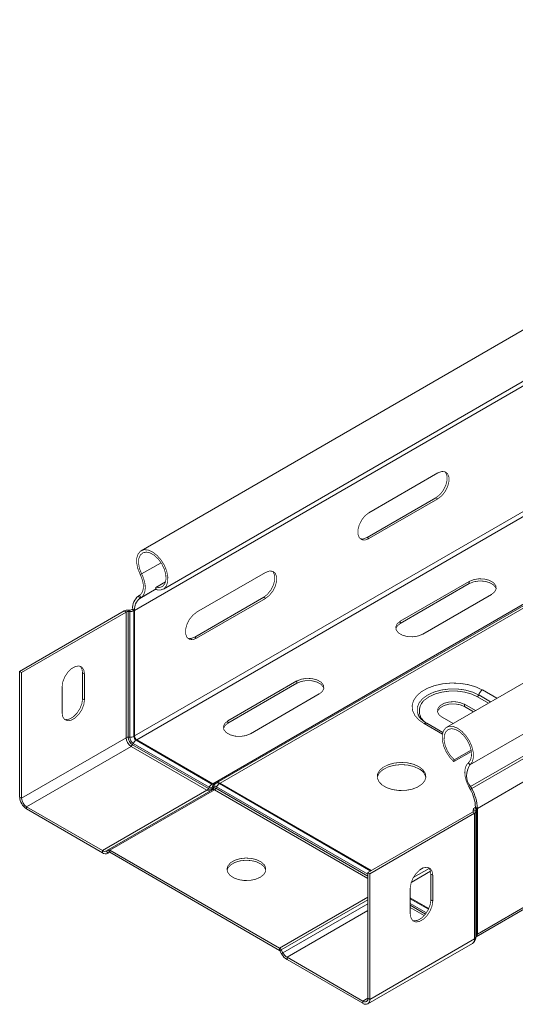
# Model space of a CAD drawing. Header units: millimetres. Extents: x 268 to 1703, y -1326 to 670.
# Tile 17 of 30: x 269 to 371, y 108 to 310. Entities that reach past the tile are written whole.
import ezdxf

# ---------------------------------------------------------------- set-up
doc = ezdxf.new("R2010")
doc.units = ezdxf.units.MM
doc.linetypes.add('K5LT32768', pattern=[0])
doc.linetypes.add('K5LT32769', pattern=[0])

msp = doc.modelspace()

# ---------------------------------------------------------------- linework, layer by layer
at = {"color": 7, "linetype": 'K5LT32768', "lineweight": 15}
for p, q in [((483.62, 310.1), (294.11, 200.7)), ((298.66, 192.82), (488.17, 302.22)), ((546.25, 273.88), (356.8, 164.51)), ((361.55, 156.77), (551.05, 266.17)), ((309.59, 153.11), (499.05, 262.48)), ((310.32, 153.03), (499.82, 262.43)), ((308.78, 152.94), (498.28, 262.34)), ((363.09, 147.88), (552.59, 257.27)), ((362.84, 121.57), (552.34, 230.97)), ((363.09, 122.12), (552.59, 231.52)), ((354.99, 216.64), (340.85, 208.48)), ((340.46, 203.4), (354.6, 211.56)), ((340.85, 203.17), (354.99, 211.34)), ((354.6, 211.56), (354.99, 211.34)), ((340.46, 203.4), (340.85, 203.17)), ((293.91, 195.82), (294.21, 195.93)), ((319.63, 196.23), (305.49, 188.07)), ((297.12, 193.18), (299.12, 194.34)), ((361.42, 194.4), (347.28, 186.23)), ((361.42, 193.95), (347.28, 185.78)), ((361.42, 193.95), (361.42, 194.4)), ((297.22, 192.69), (297.12, 193.18)), ((351.88, 183.58), (366.02, 191.74)), ((293.79, 191.55), (293.54, 191.4)), ((293.54, 191.4), (293.82, 190.93)), ((293.79, 191.55), (294.07, 191.08)), ((294.07, 191.08), (293.82, 190.93)), ((305.1, 182.99), (319.25, 191.15)), ((305.49, 182.76), (319.63, 190.93)), ((319.25, 191.15), (319.63, 190.93)), ((290.64, 188.35), (269.18, 175.96)), ((291.03, 188.12), (269.57, 175.74)), ((291.03, 188.12), (290.64, 188.35)), ((291.03, 188.12), (291.03, 162.37)), ((291.45, 188.21), (291.48, 188.53)), ((291.45, 188.21), (291.45, 162.46)), ((291.78, 188.2), (291.45, 188.21)), ((291.81, 188.52), (291.48, 188.53)), ((291.78, 188.2), (291.81, 188.52)), ((291.78, 188.2), (291.78, 162.45)), ((292.37, 188.7), (292.23, 188.61)), ((292.62, 188.39), (292.23, 188.61)), ((292.37, 188.7), (292.76, 188.47)), ((292.76, 188.47), (292.62, 188.39)), ((292.62, 188.39), (292.62, 162.64)), ((292.76, 188.47), (292.76, 162.72)), ((347.28, 185.78), (347.28, 186.23)), ((305.1, 182.99), (305.49, 182.76)), ((269.57, 175.74), (269.18, 175.96)), ((269.18, 175.96), (269.18, 150.21)), ((269.57, 175.74), (269.57, 149.98)), ((282.48, 175.44), (282.09, 175.66)), ((282.09, 170.35), (282.09, 175.66)), ((282.48, 175.44), (282.48, 170.13)), ((326.07, 173.99), (311.92, 165.82)), ((326.07, 173.54), (326.07, 173.99)), ((277.88, 167.48), (277.88, 172.78)), ((326.07, 173.54), (311.92, 165.37)), ((282.48, 170.13), (282.09, 170.35)), ((316.52, 163.17), (330.66, 171.33)), ((362.68, 167.91), (360.43, 169.21)), ((360.43, 168.76), (360.43, 169.21)), ((360.43, 168.76), (362.3, 167.68)), ((311.92, 165.37), (311.92, 165.82)), ((355.84, 166.56), (358.09, 165.26)), ((355.99, 163.41), (352.71, 165.31)), ((291.03, 162.37), (269.57, 149.98)), ((291.78, 162.45), (291.45, 162.46)), ((292.76, 162.72), (292.62, 162.64)), ((293.22, 161.92), (293.08, 161.84)), ((293.08, 161.84), (308.64, 152.86)), ((293.22, 161.92), (308.78, 152.94)), ((292.05, 160.59), (270.6, 148.21)), ((292.05, 160.59), (307.61, 151.61)), ((292.5, 161.2), (292.34, 160.91)), ((292.34, 160.91), (307.9, 151.93)), ((292.5, 161.2), (308.06, 152.22)), ((358.24, 157.46), (361.86, 159.55)), ((358.34, 157.84), (361.8, 159.84)), ((358.24, 157.46), (358.34, 157.84)), ((361.55, 156.77), (361.25, 157.23)), ((307.61, 151.61), (286.15, 139.23)), ((308.82, 151.74), (287.36, 139.35)), ((309.14, 151.7), (287.69, 139.32)), ((308.06, 152.22), (307.9, 151.93)), ((308.78, 152.94), (308.64, 152.86)), ((308.69, 152.16), (308.66, 151.85)), ((308.66, 151.85), (309.02, 152.06)), ((308.69, 152.16), (309.05, 152.37)), ((309.05, 152.37), (309.02, 152.06)), ((309.09, 152.81), (309.45, 153.02)), ((309.59, 152.32), (309.43, 152.02)), ((309.59, 153.11), (309.45, 153.02)), ((310.32, 153.03), (310.17, 152.95)), ((310.32, 153.03), (341.35, 135.12)), ((361.68, 152.36), (361.39, 152.21)), ((361.64, 151.78), (361.39, 152.21)), ((361.92, 151.92), (361.64, 151.78)), ((361.92, 151.92), (361.68, 152.36)), ((269.57, 149.98), (269.18, 150.21)), ((270.6, 148.21), (286.15, 139.23)), ((270.6, 148.21), (270.6, 147.76)), ((270.6, 147.76), (286.15, 138.78)), ((362.23, 147.57), (362.23, 147.23)), ((362.23, 147.53), (362.78, 147.55)), ((362.23, 147.53), (362.25, 147.34)), ((362.25, 147.34), (362.8, 147.36)), ((362.7, 148.1), (362.55, 148.02)), ((362.55, 148.02), (362.94, 147.79)), ((363.09, 147.88), (362.7, 148.1)), ((362.78, 147.55), (362.8, 147.36)), ((363.09, 147.88), (362.94, 147.79)), ((362.94, 122.04), (362.94, 147.79)), ((363.09, 122.12), (363.09, 147.88)), ((362.09, 147.1), (340.63, 134.71)), ((362.48, 146.87), (341.02, 134.49)), ((362.09, 147.1), (362.48, 146.87)), ((362.48, 121.12), (362.48, 146.87)), ((362.8, 121.57), (362.8, 147.32)), ((287, 139.14), (287.36, 139.35)), ((287.36, 139.35), (287.64, 138.87)), ((287.69, 139.32), (287.69, 138.87)), ((287.69, 139.32), (322.52, 119.21)), ((286.15, 139.23), (286.15, 138.78)), ((287, 139.14), (287.28, 138.67)), ((287.64, 138.88), (287.28, 138.67)), ((287.28, 138.67), (287.64, 138.87)), ((287.69, 138.87), (322.52, 118.76)), ((340.63, 134.71), (341.02, 134.49)), ((340.63, 108.96), (340.63, 134.71)), ((341.02, 108.73), (341.02, 134.49)), ((353.93, 134.19), (353.54, 134.41)), ((353.54, 129.1), (353.54, 134.41)), ((353.93, 128.88), (353.93, 134.19)), ((349.33, 131.53), (349.33, 126.23)), ((349.33, 129.53), (353.12, 127.34)), ((353.93, 128.88), (353.54, 129.1)), ((362.48, 121.12), (341.02, 108.73)), ((362.8, 121.55), (362.84, 121.57)), ((363.09, 122.12), (362.94, 122.04)), ((322.52, 119.21), (322.52, 118.76)), ((340.61, 107.82), (362.07, 120.2)), ((322.84, 118.87), (322.57, 118.71)), ((322.57, 118.71), (322.93, 118.08)), ((322.84, 118.87), (323.2, 118.24)), ((323.2, 118.24), (322.93, 118.08)), ((324.05, 117.35), (339.61, 108.37)), ((324.05, 117.35), (324.05, 116.9)), ((324.05, 116.9), (339.61, 107.92)), ((339.61, 108.37), (339.61, 107.92)), ((340.63, 108.96), (341.02, 108.73))]:
    msp.add_line(p, q, dxfattribs=at)
at = {"color": 8, "linetype": 'K5LT32769', "lineweight": 15, "true_color": 0x808080}
for p, q in [((361.68, 152.36), (551.13, 261.73)), ((361.92, 151.92), (551.38, 261.3)), ((292.76, 188.47), (378.04, 237.7)), ((292.76, 162.72), (376.59, 211.11)), ((293.22, 161.92), (377.18, 210.39)), ((294.21, 195.93), (298.19, 198.23)), ((293.82, 190.93), (297.18, 192.87)), ((294.07, 191.08), (297.18, 192.88)), ((364.11, 172.15), (367.07, 170.44)), ((365.36, 169.45), (363.11, 170.75)), ((363.37, 171.12), (365.81, 169.72)), ((355.91, 163.09), (352.16, 165.25)), ((309.14, 151.7), (340.63, 133.53)), ((309.43, 152.02), (340.63, 134.01)), ((309.59, 152.32), (340.63, 134.4)), ((310.17, 152.95), (341.2, 135.04)), ((362.23, 147.24), (362.23, 147.53)), ((362.25, 147.3), (362.25, 147.34)), ((349.94, 133.68), (353.22, 135.57)), ((351.31, 135.31), (351.95, 135.67)), ((349.52, 132.7), (353.48, 134.99)), ((340.63, 129.67), (322.52, 119.21)), ((349.33, 129.36), (353.06, 127.21)), ((340.63, 129.14), (322.84, 118.87)), ((340.63, 128.31), (323.2, 118.24)), ((349.33, 128.4), (352.64, 126.48)), ((349.33, 128.01), (352.45, 126.21)), ((349.33, 127.53), (352.17, 125.89)), ((340.63, 126.92), (324.05, 117.35)), ((340.63, 108.96), (339.61, 108.37))]:
    msp.add_line(p, q, dxfattribs=at)
at = {"color": 7, "linetype": 'K5LT32768', "const_width": 0.15}
for points in [[(354.6, 211.56), (355.39, 212.18), (356.08, 213.04), (356.59, 214.04), (356.86, 215.06), (356.86, 215.98), (356.59, 216.69), (356.41, 216.9)], [(354.99, 211.34), (355.78, 211.95), (356.47, 212.81), (356.98, 213.81), (357.25, 214.84), (357.25, 215.76), (356.98, 216.47), (356.47, 216.88), (355.78, 216.94), (354.99, 216.64)], [(340.85, 208.48), (340.06, 207.87), (339.37, 207.01), (338.86, 206.01), (338.58, 204.98), (338.58, 204.06), (338.86, 203.35), (339.37, 202.94), (340.06, 202.88), (340.85, 203.17)], [(339.04, 203.14), (339.67, 203.1), (340.46, 203.4)], [(297.22, 192.69), (298.06, 192.62), (298.77, 192.89), (299.28, 193.47), (299.56, 194.31), (299.58, 195.36), (299.34, 196.52), (298.87, 197.7), (298.19, 198.8), (297.36, 199.73), (296.46, 200.43), (295.55, 200.83), (294.71, 200.9), (294, 200.63), (293.49, 200.05), (293.21, 199.2), (293.19, 198.15), (293.43, 196.99), (293.91, 195.82)], [(297.12, 193.18), (297.9, 193.13), (298.54, 193.4), (298.99, 193.98), (299.2, 194.81), (299.16, 195.82), (298.86, 196.91), (298.34, 197.99), (297.64, 198.96), (296.83, 199.73), (295.98, 200.23), (295.16, 200.41), (294.46, 200.26), (293.93, 199.79), (293.62, 199.05), (293.57, 198.1), (293.77, 197.03), (294.21, 195.93)], [(293.91, 195.82), (294.2, 195.16), (294.41, 194.5), (294.53, 193.85), (294.56, 193.24), (294.5, 192.69), (294.34, 192.22), (294.1, 191.83), (293.79, 191.55)], [(294.21, 195.93), (294.54, 195.18), (294.78, 194.43), (294.92, 193.7), (294.95, 193.01), (294.88, 192.38), (294.7, 191.84), (294.43, 191.4), (294.07, 191.08)], [(319.25, 191.15), (320.03, 191.77), (320.72, 192.63), (321.24, 193.63), (321.51, 194.65), (321.51, 195.57), (321.24, 196.28), (321.05, 196.49)], [(319.63, 190.93), (320.42, 191.54), (321.11, 192.4), (321.62, 193.4), (321.9, 194.43), (321.9, 195.35), (321.62, 196.06), (321.11, 196.47), (320.42, 196.53), (319.63, 196.23)], [(366.02, 191.74), (366.66, 192.28), (366.96, 192.91), (366.86, 193.56), (366.38, 194.15), (365.58, 194.61), (364.56, 194.88), (363.44, 194.94), (362.35, 194.77), (361.42, 194.4)], [(366.95, 192.85), (366.86, 193.11), (366.38, 193.7), (365.58, 194.16), (364.56, 194.43), (363.44, 194.49), (362.35, 194.32), (361.42, 193.95)], [(305.49, 188.07), (304.71, 187.46), (304.01, 186.6), (303.5, 185.59), (303.23, 184.57), (303.23, 183.65), (303.5, 182.94), (304.01, 182.53), (304.71, 182.47), (305.49, 182.76)], [(347.28, 186.23), (346.63, 185.7), (346.34, 185.07), (346.44, 184.42), (346.91, 183.83), (347.71, 183.37), (348.74, 183.09), (349.86, 183.04), (350.95, 183.21), (351.88, 183.58)], [(347.28, 185.78), (346.63, 185.25), (346.35, 184.68)], [(303.68, 182.73), (304.32, 182.69), (305.1, 182.99)], [(277.88, 172.78), (278.02, 173.77), (278.42, 174.8), (279.03, 175.74), (279.78, 176.49), (280.58, 176.95), (281.33, 177.07), (281.94, 176.83), (282.34, 176.26), (282.48, 175.44)], [(282.09, 175.66), (281.95, 176.49), (281.6, 177.02)], [(330.66, 171.33), (331.31, 171.87), (331.6, 172.5), (331.5, 173.15), (331.03, 173.74), (330.23, 174.2), (329.2, 174.47), (328.08, 174.53), (326.99, 174.36), (326.07, 173.99)], [(331.59, 172.44), (331.5, 172.7), (331.03, 173.29), (330.23, 173.75), (329.2, 174.02), (328.08, 174.08), (326.99, 173.91), (326.07, 173.54)], [(352.16, 165.25), (351.05, 166.04), (350.25, 166.95), (349.79, 167.94), (349.7, 168.95), (349.98, 169.96), (350.61, 170.91), (351.57, 171.77), (352.82, 172.49), (354.3, 173.04), (355.95, 173.41), (357.69, 173.57), (359.46, 173.51), (361.16, 173.25), (362.74, 172.79), (364.11, 172.15)], [(363.11, 170.75), (361.88, 171.32), (360.46, 171.71), (358.92, 171.92), (357.35, 171.92), (355.81, 171.71), (354.4, 171.32), (353.16, 170.75), (352.18, 170.04), (351.81, 169.66)], [(282.48, 170.13), (282.34, 169.14), (281.94, 168.11), (281.33, 167.17), (280.58, 166.42), (279.78, 165.96), (279.03, 165.84), (278.42, 166.08), (278.02, 166.65), (277.88, 167.48)], [(278.37, 166.12), (278.64, 166.07), (279.39, 166.18), (280.19, 166.64), (280.94, 167.39), (281.55, 168.34), (281.95, 169.37), (282.09, 170.35)], [(360.43, 169.21), (359.51, 169.58), (358.42, 169.75), (357.29, 169.69), (356.27, 169.42), (355.47, 168.96), (355, 168.37), (354.9, 167.72), (355.19, 167.09), (355.84, 166.56)], [(354.91, 167.66), (355, 167.92), (355.47, 168.51), (356.27, 168.97), (357.29, 169.25), (358.42, 169.3), (359.51, 169.13), (360.43, 168.76)], [(311.92, 165.82), (311.28, 165.29), (310.98, 164.66), (311.08, 164.01), (311.56, 163.42), (312.36, 162.96), (313.38, 162.68), (314.5, 162.63), (315.6, 162.8), (316.52, 163.17)], [(311.92, 165.37), (311.28, 164.84), (311, 164.27)], [(361.55, 156.77), (362.03, 157.39), (362.27, 158.28), (362.25, 159.35), (361.97, 160.52), (361.46, 161.69), (360.75, 162.77), (359.91, 163.67), (359, 164.33), (358.1, 164.67), (357.27, 164.69), (356.59, 164.37), (356.12, 163.74), (355.88, 162.86), (355.9, 161.79), (356.18, 160.62), (356.69, 159.45), (357.4, 158.37), (358.24, 157.46)], [(361.25, 157.23), (361.69, 157.82), (361.89, 158.66), (361.84, 159.67), (361.53, 160.77), (361, 161.85), (360.3, 162.81), (359.48, 163.57), (358.63, 164.05), (357.82, 164.22), (357.12, 164.06), (356.6, 163.58), (356.3, 162.83), (356.26, 161.87), (356.47, 160.8), (356.92, 159.7), (357.56, 158.68), (358.34, 157.84)], [(351.06, 156), (349.98, 156.48), (348.71, 156.77), (347.36, 156.85), (346.02, 156.71), (344.79, 156.38), (343.76, 155.86), (343.01, 155.2), (342.6, 154.45), (342.54, 154.19)], [(351.06, 156.45), (349.98, 156.93), (348.71, 157.22), (347.36, 157.3), (346.02, 157.16), (344.79, 156.82), (343.76, 156.31), (343.01, 155.65), (342.6, 154.9), (342.56, 154.12), (342.88, 153.35), (343.55, 152.67), (344.51, 152.11), (345.69, 151.73), (347.02, 151.54), (348.38, 151.57), (349.68, 151.8), (350.82, 152.24), (351.71, 152.83), (352.3, 153.54), (352.53, 154.31), (352.39, 155.09), (351.89, 155.83), (351.06, 156.45)], [(361.39, 152.21), (361.03, 152.95), (360.76, 153.7), (360.58, 154.45), (360.51, 155.16), (360.54, 155.81), (360.68, 156.39), (360.92, 156.86), (361.25, 157.23)], [(318.54, 133.76), (319.25, 134.31), (319.64, 134.96), (319.68, 135.65), (319.38, 136.31), (318.74, 136.9), (317.84, 137.34), (316.74, 137.62), (315.56, 137.7), (314.39, 137.57), (313.33, 137.25), (312.49, 136.76), (311.93, 136.15), (311.71, 135.48), (311.85, 134.79), (312.32, 134.16), (313.1, 133.64), (314.11, 133.27), (315.26, 133.09), (316.45, 133.12), (317.58, 133.35), (318.54, 133.76)], [(319.69, 135.16), (319.68, 135.2), (319.38, 135.86), (318.74, 136.45), (317.84, 136.9), (316.74, 137.17), (315.56, 137.25), (314.39, 137.12), (313.33, 136.8), (312.49, 136.31), (311.93, 135.7), (311.73, 135.16)], [(353.93, 134.19), (353.79, 135.02), (353.39, 135.58), (352.78, 135.82), (352.03, 135.7), (351.23, 135.24), (350.48, 134.5), (349.87, 133.55), (349.47, 132.52), (349.33, 131.53)], [(353.54, 134.41), (353.4, 135.24), (353.05, 135.77)], [(349.82, 124.87), (350.09, 124.82), (350.84, 124.93), (351.64, 125.39), (352.39, 126.14), (353, 127.09), (353.4, 128.12), (353.54, 129.1)], [(349.33, 126.23), (349.47, 125.4), (349.87, 124.83), (350.48, 124.59), (351.23, 124.71), (352.03, 125.17), (352.78, 125.92), (353.39, 126.86), (353.79, 127.89), (353.93, 128.88)]]:
    msp.add_lwpolyline(points, dxfattribs=at)
at = {"color": 8, "linetype": 'K5LT32769', "true_color": 0x808080, "const_width": 0.15}
msp.add_lwpolyline([(350.94, 167.08), (350.77, 167.62), (350.77, 168.58), (351.14, 169.51), (351.86, 170.38), (352.9, 171.12), (354.19, 171.72), (355.69, 172.14), (357.31, 172.35), (358.97, 172.35), (360.58, 172.14), (362.08, 171.72), (363.37, 171.12)], dxfattribs=at)
at = {"color": 7, "linetype": 'K5LT32768', "lineweight": 15}
for centre, radius, start, end in [((295.43, 188.98), 3.07, 128.0099, 185.2562), ((295.54, 188.73), 2.79, 128.0099, 185.2562), ((291.39, 186.92), 1.61, 86.9962, 117.8737), ((291.4, 187.41), 0.807, 86.9978, 117.8731), ((291.87, 189.82), 1.61, 266.9962, 297.8737), ((291.85, 189.33), 0.807, 266.9966, 297.8744), ((365.04, 170.7), 1.72, 122.8989, 165.786), ((362.77, 171.28), 0.626, 302.9013, 345.7842), ((291.4, 161.66), 0.807, 86.9978, 117.8731), ((293.25, 162.47), 2.23, 182.6055, 237.3945), ((293.39, 162.55), 1.95, 182.6055, 237.3945), ((291.87, 164.06), 1.61, 266.9962, 297.8737), ((293.34, 162.52), 1.56, 182.6055, 237.3945), ((293.94, 160.47), 1.61, 122.1212, 153.0044), ((293.62, 162.68), 0.999, 182.6055, 237.3945), ((293.76, 162.76), 0.999, 182.6055, 237.3945), ((291.62, 161.28), 0.807, 302.1218, 333.0028), ((349.99, 153.66), 2.58, 11.846, 65.3247), ((364.6, 154.65), 3.72, 145.2362, 218.0457), ((307.18, 152.3), 0.807, 302.1218, 333.0028), ((308.11, 152.31), 0.855, 234.3817, 294.3141), ((308.34, 152.55), 0.763, 234.382, 294.3138), ((309.49, 151.49), 1.61, 122.1212, 153.0044), ((308.43, 152.74), 0.637, 234.3818, 294.3141), ((308.24, 151.88), 0.419, 301.6031, 355.8129), ((308.9, 153.23), 0.453, 234.3819, 294.314), ((309.52, 152.1), 0.838, 121.6023, 175.8159), ((309.04, 153.31), 0.453, 234.3819, 294.314), ((308.6, 152.09), 0.419, 301.6036, 355.8129), ((308.95, 151.44), 0.327, 54.3819, 114.314), ((309.19, 151.68), 0.419, 54.3817, 114.3141), ((309.89, 152.31), 0.838, 121.602, 175.8163), ((309.28, 151.87), 0.545, 54.3819, 114.314), ((308.72, 152.39), 0.807, 302.1218, 333.0028), ((309.75, 152.36), 0.729, 54.3818, 114.314), ((309.89, 152.44), 0.729, 54.3818, 114.314), ((311.03, 151.58), 1.61, 122.1212, 153.0044), ((354.9, 147.85), 7.8, 1.8773, 30.283), ((354.5, 147.59), 8.59, 1.8774, 30.2828), ((272.25, 150.35), 3.07, 182.6055, 237.3945), ((271.8, 150.08), 2.23, 182.6055, 237.3945), ((361.98, 147.34), 0.267, 293.5698, 359.445), ((362.77, 147.53), 0.534, 113.5677, 179.4503), ((362.27, 147.36), 0.534, 293.5669, 359.4512), ((363.05, 147.55), 0.267, 113.5668, 179.4479), ((287.5, 139.05), 0.327, 54.3819, 114.314), ((286.65, 139.92), 0.855, 234.3817, 294.3141), ((286.81, 139.7), 1.13, 234.3818, 294.314), ((287.66, 138.83), 0.0503, 54.3807, 114.3159), ((362.42, 121.57), 0.378, 342.1362, 359.8686), ((362.49, 122.06), 0.598, 305.3804, 5.9318), ((322.02, 118.42), 0.938, 28.8554, 58.0455), ((322.44, 118.64), 0.144, 28.8551, 58.0468), ((325.77, 119.65), 3.25, 208.8557, 238.0452), ((325.35, 119.43), 2.45, 208.8555, 238.0453), ((340.01, 108.86), 0.633, 230.7967, 9.2144), ((340.16, 108.59), 0.873, 230.7968, 9.2141)]:
    msp.add_arc(centre, radius, start, end, dxfattribs=at)
at = {"color": 8, "linetype": 'K5LT32769', "lineweight": 15, "true_color": 0x808080}
for centre, radius, start, end in [((354.06, 167.85), 2.88, 141.1764, 241.7017), ((352.48, 164.81), 0.542, 64.9761, 126.3341), ((361.49, 121.02), 0.997, 305.3735, 5.9389), ((362.2, 121.68), 0.63, 296.6831, 338.6849), ((363.1, 121.74), 0.338, 117.5671, 151.3129), ((362.24, 122), 0.7, 323.0177, 3.0289)]:
    msp.add_arc(centre, radius, start, end, dxfattribs=at)
at = {"color": 7, "linetype": 'K5LT32768', "lineweight": 15}
for points, knots in [([(350.92, 167.19), (350.93, 167.13), (350.94, 167.05), (350.99, 166.97), (351.01, 166.96)], [0, 0, 0, 0, 0.760433, 1, 1, 1, 1]), ([(352.71, 165.31), (352.55, 165.41), (352.06, 165.71), (351.46, 166.25), (351.06, 166.76), (350.99, 167.01), (350.97, 167.07)], [0, 0, 0, 0, 0.18739, 0.545116, 0.903092, 1, 1, 1, 1]), ([(362.07, 120.2), (362.16, 120.27), (362.36, 120.41), (362.58, 120.71), (362.73, 121.06), (362.77, 121.33), (362.78, 121.45)], [0, 0, 0, 0, 0.25669, 0.510662, 0.759259, 1, 1, 1, 1])]:
    msp.add_open_spline(points, degree=3, knots=knots, dxfattribs=at)

doc.saveas('drawing.dxf')
